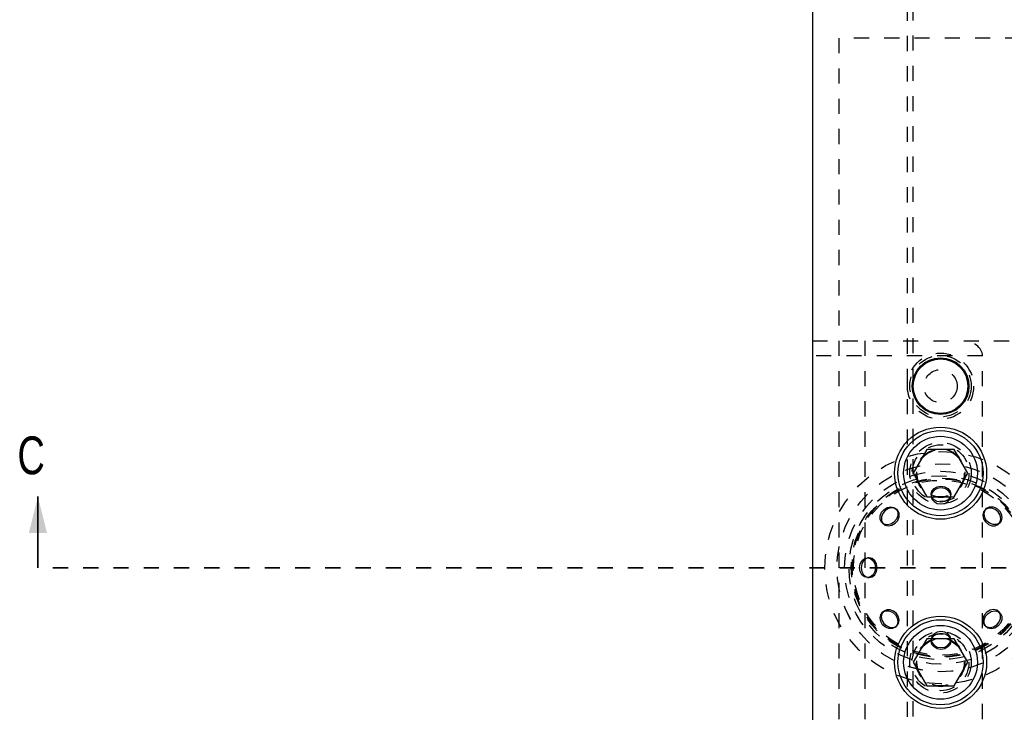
# Model space of a CAD drawing. Header units: inches. Extents: x 220 to 877, y 4 to 174.
# Tile 97 of 256: x 220.14 to 226.65, y 97.95 to 102.53. Entities that reach past the tile are written whole.
import ezdxf

# ---------------------------------------------------------------- set-up
doc = ezdxf.new("R2010")
doc.units = ezdxf.units.IN
doc.header["$LTSCALE"] = 0.5
doc.header["$MEASUREMENT"] = 0
doc.linetypes.add('HIDDEN', pattern=[0.225, 0.15, -0.075])
doc.linetypes.add('PHANTOM', pattern=[0.25, 0.125, -0.025, 0.025, -0.025, 0.025, -0.025])
doc.layers.add('SID-M-H', color=4, linetype='HIDDEN')
doc.layers.add('SID-M-S', color=105, linetype='Continuous')
doc.styles.add('SLDTEXTSTYLE0', font='TXT', dxfattribs={"width": 0.595745})

msp = doc.modelspace()

# ---------------------------------------------------------------- linework, layer by layer
at = {"color": 7, "linetype": 'Continuous', "lineweight": 35}
msp.add_line((220.26322, 98.90857), (220.26322, 99.37857), dxfattribs=at)
at = {"color": 7, "linetype": 'PHANTOM', "lineweight": 35}
msp.add_line((269.66234, 98.90857), (220.26322, 98.90857), dxfattribs=at)
at = {"color": 7, "linetype": 'Continuous', "lineweight": 35}
msp.add_solid([(220.26322, 99.37857), (220.20322, 99.13857), (220.32322, 99.13857)], dxfattribs=at)
at = {"layer": 'SID-M-H'}
for p, q in [((226.00754, 104.02316), (226.00754, 96.72616)), ((226.04854, 96.72616), (226.04854, 104.02316)), ((225.55678, 102.40857), (225.55678, 95.40857)), ((243.55678, 102.40857), (225.55678, 102.40857)), ((225.38178, 100.40857), (226.72878, 100.40857)), ((225.72878, 100.40857), (225.72878, 97.40857)), ((226.50678, 100.30857), (225.38178, 100.30857)), ((226.50678, 97.50857), (226.50678, 100.30857)), ((226.18582, 99.43234), (226.20691, 99.44388)), ((226.20691, 99.44388), (226.23178, 99.44793)), ((226.23178, 99.44793), (226.25666, 99.44388)), ((226.25666, 99.44388), (226.27775, 99.43234)), ((226.16678, 99.39469), (226.17173, 99.41506)), ((226.17173, 99.40356), (226.16678, 99.38318)), ((226.16678, 99.39469), (226.16678, 99.38318)), ((226.17173, 99.37431), (226.16678, 99.39469)), ((226.16678, 99.38318), (226.17173, 99.3628)), ((226.17173, 99.41506), (226.18582, 99.43234)), ((226.18582, 99.42083), (226.17173, 99.40356)), ((226.18582, 99.35704), (226.17173, 99.37431)), ((226.20691, 99.43237), (226.18582, 99.42083)), ((226.23178, 99.43642), (226.20691, 99.43237)), ((226.25666, 99.43237), (226.23178, 99.43642)), ((226.27775, 99.42083), (226.25666, 99.43237)), ((226.27775, 99.43234), (226.29184, 99.41506)), ((226.29184, 99.40356), (226.27775, 99.42083)), ((226.29184, 99.37431), (226.27775, 99.35704)), ((226.29184, 99.41506), (226.29678, 99.39469)), ((226.29678, 99.38318), (226.29184, 99.40356)), ((226.29678, 99.39469), (226.29184, 99.37431)), ((226.29184, 99.3628), (226.29678, 99.38318)), ((226.29678, 99.38318), (226.29678, 99.39469)), ((225.85513, 99.29432), (225.87657, 99.3072)), ((225.87657, 99.3072), (225.89975, 99.31172)), ((225.89975, 99.31172), (225.92115, 99.3072)), ((225.92115, 99.3072), (225.93751, 99.29432)), ((226.17173, 99.3628), (226.18582, 99.34553)), ((226.20691, 99.34549), (226.18582, 99.35704)), ((226.18582, 99.34553), (226.20691, 99.33399)), ((226.23178, 99.34144), (226.20691, 99.34549)), ((226.20691, 99.33399), (226.23178, 99.32993)), ((226.25666, 99.34549), (226.23178, 99.34144)), ((226.23178, 99.32993), (226.25666, 99.33399)), ((226.27775, 99.35704), (226.25666, 99.34549)), ((226.25666, 99.33399), (226.27775, 99.34553)), ((226.27775, 99.34553), (226.29184, 99.3628)), ((226.5335, 99.30177), (226.55278, 99.3106)), ((226.55278, 99.3106), (226.57552, 99.31056)), ((226.57552, 99.31056), (226.59825, 99.30165)), ((225.82976, 99.22957), (225.8298, 99.25231)), ((225.8298, 99.25231), (225.83871, 99.27504)), ((225.83794, 99.24417), (225.83789, 99.22143)), ((225.84685, 99.26691), (225.83794, 99.24417)), ((225.83871, 99.27504), (225.85513, 99.29432)), ((225.86327, 99.28618), (225.84685, 99.26691)), ((225.8847, 99.29906), (225.86327, 99.28618)), ((225.90788, 99.30358), (225.8847, 99.29906)), ((225.92928, 99.29906), (225.90788, 99.30358)), ((225.94565, 99.28618), (225.92928, 99.29906)), ((225.94215, 99.29013), (225.93401, 99.29827)), ((225.9463, 99.25231), (225.93739, 99.22957)), ((225.93751, 99.29432), (225.94634, 99.27504)), ((225.94553, 99.22143), (225.95444, 99.24417)), ((225.95448, 99.26691), (225.94565, 99.28618)), ((225.94634, 99.27504), (225.9463, 99.25231)), ((225.95444, 99.24417), (225.95448, 99.26691)), ((226.51249, 99.27727), (226.50797, 99.25587)), ((226.50797, 99.25587), (226.51249, 99.23269)), ((226.52537, 99.29363), (226.51249, 99.27727)), ((226.5161, 99.264), (226.52063, 99.28541)), ((226.52063, 99.24082), (226.5161, 99.264)), ((226.52063, 99.28541), (226.5335, 99.30177)), ((226.52956, 99.29827), (226.52142, 99.29013)), ((226.54464, 99.30246), (226.52537, 99.29363)), ((226.56738, 99.30242), (226.54464, 99.30246)), ((226.59012, 99.29351), (226.56738, 99.30242)), ((226.60939, 99.27709), (226.59012, 99.29351)), ((226.59825, 99.30165), (226.61753, 99.28523)), ((226.62227, 99.25566), (226.60939, 99.27709)), ((226.61753, 99.28523), (226.63041, 99.26379)), ((226.62679, 99.23247), (226.62227, 99.25566)), ((226.63041, 99.26379), (226.63493, 99.24061)), ((225.83859, 99.21029), (225.82976, 99.22957)), ((225.83789, 99.22143), (225.84673, 99.20216)), ((225.85495, 99.19742), (225.83859, 99.21029)), ((225.84209, 99.20634), (225.85022, 99.19821)), ((225.84673, 99.20216), (225.86309, 99.18928)), ((225.87635, 99.19289), (225.85495, 99.19742)), ((225.86309, 99.18928), (225.88449, 99.18476)), ((225.89953, 99.19742), (225.87635, 99.19289)), ((225.88449, 99.18476), (225.90767, 99.18928)), ((225.92097, 99.21029), (225.89953, 99.19742)), ((225.90767, 99.18928), (225.9291, 99.20216)), ((225.93739, 99.22957), (225.92097, 99.21029)), ((225.9291, 99.20216), (225.94553, 99.22143)), ((226.51249, 99.23269), (226.52537, 99.21125)), ((226.5335, 99.21939), (226.52063, 99.24082)), ((226.52537, 99.21125), (226.54464, 99.19483)), ((226.55278, 99.20297), (226.5335, 99.21939)), ((226.54464, 99.19483), (226.56738, 99.18592)), ((226.57552, 99.19406), (226.55278, 99.20297)), ((226.56738, 99.18592), (226.59012, 99.18588)), ((226.59825, 99.19401), (226.57552, 99.19406)), ((226.59012, 99.18588), (226.60939, 99.19471)), ((226.61753, 99.20285), (226.59825, 99.19401)), ((226.60939, 99.19471), (226.62227, 99.21107)), ((226.61334, 99.19821), (226.62148, 99.20634)), ((226.63041, 99.21921), (226.61753, 99.20285)), ((226.62227, 99.21107), (226.62679, 99.23247)), ((226.63493, 99.24061), (226.63041, 99.21921)), ((225.69243, 98.90857), (225.69648, 98.93345)), ((225.69648, 98.93345), (225.70802, 98.95454)), ((225.70799, 98.93345), (225.70393, 98.90857)), ((225.71953, 98.95454), (225.70799, 98.93345)), ((225.70802, 98.95454), (225.7253, 98.96863)), ((225.7368, 98.96863), (225.71953, 98.95454)), ((225.7253, 98.96863), (225.74567, 98.97357)), ((225.75718, 98.97357), (225.7368, 98.96863)), ((225.75718, 98.97357), (225.74567, 98.97357)), ((225.74567, 98.97357), (225.76605, 98.96863)), ((225.77755, 98.96863), (225.75718, 98.97357)), ((225.76605, 98.96863), (225.78332, 98.95454)), ((225.79483, 98.95454), (225.77755, 98.96863)), ((225.78332, 98.95454), (225.79486, 98.93345)), ((225.80637, 98.93345), (225.79483, 98.95454)), ((225.79486, 98.93345), (225.79892, 98.90857)), ((225.81042, 98.90857), (225.80637, 98.93345)), ((225.69648, 98.8837), (225.69243, 98.90857)), ((225.70802, 98.86261), (225.69648, 98.8837)), ((225.70393, 98.90857), (225.70799, 98.8837)), ((225.70799, 98.8837), (225.71953, 98.86261)), ((225.7253, 98.84852), (225.70802, 98.86261)), ((225.71953, 98.86261), (225.7368, 98.84852)), ((225.78332, 98.86261), (225.76605, 98.84852)), ((225.77755, 98.84852), (225.79483, 98.86261)), ((225.79486, 98.8837), (225.78332, 98.86261)), ((225.79483, 98.86261), (225.80637, 98.8837)), ((225.79892, 98.90857), (225.79486, 98.8837)), ((225.80637, 98.8837), (225.81042, 98.90857)), ((225.74567, 98.84357), (225.7253, 98.84852)), ((225.7368, 98.84852), (225.75718, 98.84357)), ((225.76605, 98.84852), (225.74567, 98.84357)), ((225.74567, 98.84357), (225.75718, 98.84357)), ((225.75718, 98.84357), (225.77755, 98.84852)), ((225.82864, 98.57654), (225.83316, 98.59794)), ((225.83316, 98.59794), (225.84604, 98.6143)), ((225.84129, 98.60607), (225.83677, 98.58467)), ((225.85417, 98.62244), (225.84129, 98.60607)), ((225.85022, 98.61894), (225.84209, 98.6108)), ((225.84604, 98.6143), (225.86531, 98.62313)), ((225.87345, 98.63127), (225.85417, 98.62244)), ((225.86531, 98.62313), (225.88805, 98.62309)), ((225.89619, 98.63123), (225.87345, 98.63127)), ((225.88805, 98.62309), (225.91079, 98.61418)), ((225.91892, 98.62232), (225.89619, 98.63123)), ((225.91079, 98.61418), (225.93006, 98.59776)), ((225.9382, 98.60589), (225.91892, 98.62232)), ((225.93006, 98.59776), (225.94294, 98.57632)), ((225.95108, 98.58446), (225.9382, 98.60589)), ((226.51804, 98.59571), (226.50913, 98.57298)), ((226.53446, 98.61499), (226.51804, 98.59571)), ((226.52618, 98.58758), (226.5426, 98.60685)), ((226.5559, 98.62787), (226.53446, 98.61499)), ((226.5426, 98.60685), (226.56403, 98.61973)), ((226.57908, 98.63239), (226.5559, 98.62787)), ((226.56403, 98.61973), (226.58721, 98.62425)), ((226.60048, 98.62787), (226.57908, 98.63239)), ((226.58721, 98.62425), (226.60862, 98.61973)), ((226.61684, 98.61499), (226.60048, 98.62787)), ((226.60862, 98.61973), (226.62498, 98.60685)), ((226.62148, 98.6108), (226.61334, 98.61894)), ((226.62567, 98.59571), (226.61684, 98.61499)), ((226.62498, 98.60685), (226.63381, 98.58758)), ((226.62563, 98.57298), (226.62567, 98.59571)), ((225.83316, 98.55336), (225.82864, 98.57654)), ((225.84604, 98.53192), (225.83316, 98.55336)), ((225.83677, 98.58467), (225.84129, 98.56149)), ((225.84129, 98.56149), (225.85417, 98.54006)), ((225.86531, 98.5155), (225.84604, 98.53192)), ((225.85417, 98.54006), (225.87345, 98.52364)), ((225.94294, 98.53174), (225.93006, 98.51538)), ((225.93401, 98.51888), (225.94215, 98.52701)), ((225.9382, 98.52352), (225.95108, 98.53988)), ((225.94294, 98.57632), (225.94746, 98.55314)), ((225.94746, 98.55314), (225.94294, 98.53174)), ((225.9556, 98.56128), (225.95108, 98.58446)), ((225.95108, 98.53988), (225.9556, 98.56128)), ((226.50913, 98.57298), (226.50909, 98.55024)), ((226.50909, 98.55024), (226.51792, 98.53096)), ((226.51722, 98.5421), (226.51727, 98.56484)), ((226.52606, 98.52283), (226.51722, 98.5421)), ((226.51727, 98.56484), (226.52618, 98.58758)), ((226.51792, 98.53096), (226.53428, 98.51808)), ((226.52142, 98.52701), (226.52956, 98.51888)), ((226.57887, 98.51808), (226.6003, 98.53096)), ((226.6003, 98.53096), (226.61672, 98.55024)), ((226.62486, 98.5421), (226.60844, 98.52283)), ((226.61672, 98.55024), (226.62563, 98.57298)), ((226.63377, 98.56484), (226.62486, 98.5421)), ((226.63381, 98.58758), (226.63377, 98.56484)), ((225.88805, 98.50659), (225.86531, 98.5155)), ((225.87345, 98.52364), (225.89619, 98.51473)), ((225.91079, 98.50655), (225.88805, 98.50659)), ((225.89619, 98.51473), (225.91892, 98.51468)), ((225.93006, 98.51538), (225.91079, 98.50655)), ((225.91892, 98.51468), (225.9382, 98.52352)), ((226.18582, 98.47162), (226.17173, 98.45434)), ((226.20691, 98.48316), (226.18582, 98.47162)), ((226.18582, 98.46011), (226.20691, 98.47165)), ((226.23178, 98.48721), (226.20691, 98.48316)), ((226.20691, 98.47165), (226.23178, 98.47571)), ((226.25666, 98.48316), (226.23178, 98.48721)), ((226.23178, 98.47571), (226.25666, 98.47165)), ((226.27775, 98.47162), (226.25666, 98.48316)), ((226.25666, 98.47165), (226.27775, 98.46011)), ((226.29184, 98.45434), (226.27775, 98.47162)), ((226.54242, 98.50995), (226.52606, 98.52283)), ((226.53428, 98.51808), (226.55568, 98.51356)), ((226.56382, 98.50543), (226.54242, 98.50995)), ((226.55568, 98.51356), (226.57887, 98.51808)), ((226.587, 98.50995), (226.56382, 98.50543)), ((226.60844, 98.52283), (226.587, 98.50995)), ((226.17173, 98.45434), (226.16678, 98.43397)), ((226.16678, 98.42246), (226.17173, 98.44284)), ((226.16678, 98.43397), (226.16678, 98.42246)), ((226.16678, 98.43397), (226.17173, 98.41359)), ((226.17173, 98.40209), (226.16678, 98.42246)), ((226.17173, 98.44284), (226.18582, 98.46011)), ((226.17173, 98.41359), (226.18582, 98.39632)), ((226.18582, 98.38481), (226.17173, 98.40209)), ((226.18582, 98.39632), (226.20691, 98.38478)), ((226.25666, 98.38478), (226.27775, 98.39632)), ((226.27775, 98.46011), (226.29184, 98.44284)), ((226.27775, 98.39632), (226.29184, 98.41359)), ((226.29184, 98.40209), (226.27775, 98.38481)), ((226.29678, 98.43397), (226.29184, 98.45434)), ((226.29184, 98.44284), (226.29678, 98.42246)), ((226.29184, 98.41359), (226.29678, 98.43397)), ((226.29678, 98.42246), (226.29184, 98.40209)), ((226.29678, 98.42246), (226.29678, 98.43397)), ((226.20691, 98.37327), (226.18582, 98.38481)), ((226.20691, 98.38478), (226.23178, 98.38072)), ((226.23178, 98.36922), (226.20691, 98.37327)), ((226.23178, 98.38072), (226.25666, 98.38478)), ((226.25666, 98.37327), (226.23178, 98.36922)), ((226.27775, 98.38481), (226.25666, 98.37327))]:
    msp.add_line(p, q, dxfattribs=at)
for centre, radius in [((226.22878, 100.10857), 0.21875), ((226.22878, 100.10857), 0.20313), ((226.22878, 100.10857), 0.1095), ((226.22878, 99.53357), 0.203), ((226.22878, 99.53357), 0.1875), ((226.23178, 98.90857), 0.76756), ((226.22878, 99.53357), 0.16072), ((226.22878, 99.53357), 0.16045), ((226.22878, 99.53357), 0.15993), ((226.22878, 99.53357), 0.15625), ((226.23178, 98.90857), 0.68756), ((226.23178, 98.90857), 0.6875), ((226.23178, 98.90857), 0.63772), ((226.23178, 98.90857), 0.60782), ((226.23178, 98.90857), 0.59287), ((226.23178, 98.90857), 0.58789), ((226.23178, 98.90857), 0.57893), ((226.22878, 98.28357), 0.203), ((226.22878, 98.28357), 0.1875), ((226.22878, 98.28357), 0.16072), ((226.22878, 98.28357), 0.16045), ((226.22878, 98.28357), 0.15993), ((226.22878, 98.28357), 0.15625)]:
    msp.add_circle(centre, radius, dxfattribs=at)
msp.add_ellipse((226.36536, 100.30857), major_axis=(0.14142, 0), ratio=0.7071068, start_param=0, end_param=1.5707963, dxfattribs=at)
at = {"layer": 'SID-M-S'}
for p, q in [((225.38178, 107.40857), (225.38178, 90.40857)), ((226.13872, 99.68957), (226.04865, 99.53357)), ((226.31885, 99.68957), (226.13872, 99.68957)), ((226.40892, 99.53357), (226.31885, 99.68957)), ((226.04865, 99.53357), (226.13872, 99.37757)), ((226.31885, 99.37757), (226.40892, 99.53357)), ((226.13872, 99.37757), (226.31885, 99.37757)), ((226.13872, 98.43957), (226.04865, 98.28357)), ((226.31885, 98.43957), (226.13872, 98.43957)), ((226.40892, 98.28357), (226.31885, 98.43957)), ((226.04865, 98.28357), (226.13872, 98.12757)), ((226.31885, 98.12757), (226.40892, 98.28357)), ((226.13872, 98.12757), (226.31885, 98.12757))]:
    msp.add_line(p, q, dxfattribs=at)
for centre, radius in [((226.22878, 100.10857), 0.1875), ((226.22878, 100.10857), 0.1805), ((226.22878, 99.53357), 0.3045), ((226.22878, 99.53357), 0.28125), ((226.22878, 99.53357), 0.24375), ((226.22878, 98.28357), 0.3045), ((226.22878, 98.28357), 0.28125), ((226.22878, 98.28357), 0.24375)]:
    msp.add_circle(centre, radius, dxfattribs=at)

# ---------------------------------------------------------------- texts
at = {"color": 7, "style": 'SLDTEXTSTYLE0', "width": 0.75}
msp.add_text('C', height=0.25, dxfattribs=at).set_placement((220.12773, 99.52629))

doc.saveas('drawing.dxf')
